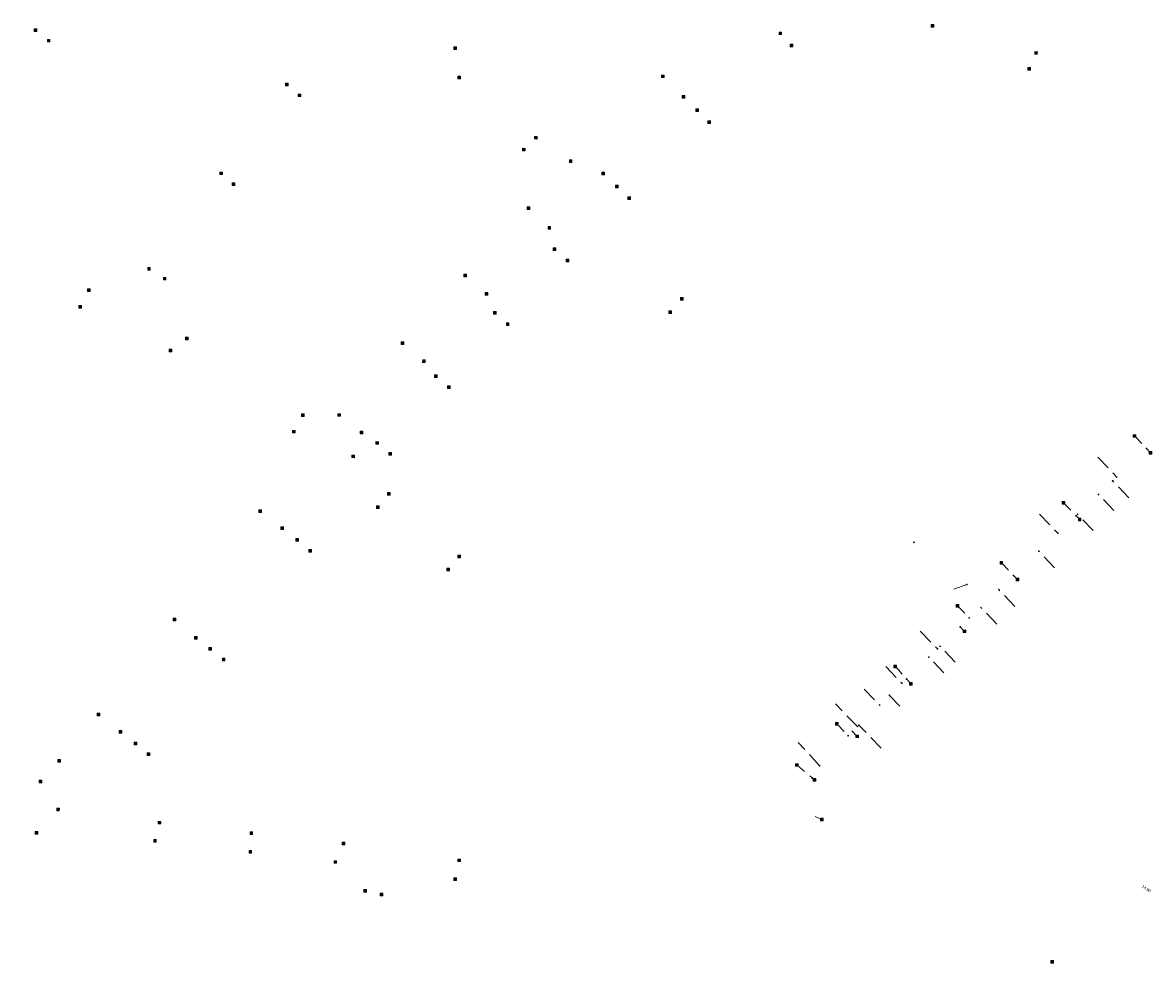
# Model space of a CAD drawing. Header units: inches. Extents: x 0 to 191500, y 0 to 342750.
# Tile 39 of 256: x 185303 to 185603, y 330497 to 330748. Entities that reach past the tile are written whole.
import ezdxf
from ezdxf import colors
from ezdxf.entities.mleader import LeaderData, LeaderLine
from ezdxf.math import Vec2, Vec3

# ---------------------------------------------------------------- set-up
doc = ezdxf.new("R2010")
doc.units = ezdxf.units.IN
doc.header["$MEASUREMENT"] = 0
doc.linetypes.add('RI-GWA_HUISAANSLUITING', pattern=[23, 4, -1.8, 2.6, -1.8, 4.6, -1.8, 4.6, -1.8])
doc.linetypes.add('RI-HWA_KOLKAANSLUITING', pattern=[4.3, 2.5, -1.8])
doc.layers.get('0').update_dxf_attribs({"lineweight": 20})
for name, color, linetype, lineweight in [('ECW', 150, 'Continuous', 20), ('N-WE-RI-GWA-MAATVOERING-T25', 30, 'RI-GWA_HUISAANSLUITING', 20), ('N-WE-RI-GWA_HUISAANSLUITING_PP_160-G', 30, 'RI-GWA_HUISAANSLUITING', 20), ('N-WE-RI-HWA_KOLK-S', 150, 'Continuous', 20), ('N-WE-RI-HWA_KOLKAANSLUITING_PP_125-G', 150, 'RI-HWA_KOLKAANSLUITING', 20), ('N-WE-RI-INLAAT', 7, 'Continuous', 20), ('Tekst algemeen', 7, 'Continuous', 20)]:
    doc.layers.add(name, color=color, linetype=linetype, lineweight=lineweight)
picture_1 = doc.add_image_def('image1.ecw', size_in_pixel=(220000, 285000))

# ---------------------------------------------------------------- blocks, each defined once
blk = doc.blocks.new('A$C2C270354')
h = blk.add_hatch(color=256)
h.dxf.hatch_style = 1
edge = h.paths.add_edge_path()
edge.add_arc((0, 0), 0.1, 0, 360)
blk.add_circle((0, 0), 0.1)

msp = doc.modelspace()

# ---------------------------------------------------------------- linework, layer by layer
at = {"layer": 'N-WE-RI-GWA_HUISAANSLUITING_PP_160-G'}
for p, q in [((185588.546, 330632.743), (185593.607, 330627.441)), ((185596.835, 330621.903), (185592.53, 330626.413)), ((185592.817, 330618.544), (185588.75, 330622.805)), ((185573.097, 330617.57), (185577.945, 330612.491)), ((185587.354, 330613.173), (185583.209, 330617.516)), ((185577.087, 330603.322), (185572.916, 330607.692)), ((185553.72, 330598.838), (185550.298, 330597.633)), ((185566.533, 330592.987), (185562.232, 330597.493)), ((185561.762, 330588.314), (185557.361, 330592.843)), ((185541.367, 330586.415), (185545.923, 330581.727)), ((185550.641, 330578.228), (185546.6, 330582.386)), ((185547.653, 330575.383), (185543.642, 330579.511)), ((185532.155, 330577.01), (185536.484, 330572.555)), ((185526.416, 330571.038), (185530.548, 330566.786)), ((185524.644, 330561.067), (185518.807, 330567.073)), ((185533.167, 330569.361), (185537.15, 330565.274)), ((185530.978, 330555.286), (185525.139, 330561.295)), ((185514.593, 330550.641), (185507.878, 330557.972))]:
    msp.add_line(p, q, dxfattribs=at)
at = {"layer": 'N-WE-RI-HWA_KOLK-S'}
for p, q in [((185544.29095, 330747.8125), (185544.28945, 330747.11604)), ((185544.28945, 330747.11604), (185544.9874, 330747.811)), ((185544.29095, 330747.8125), (185544.9859, 330747.11455)), ((185544.9874, 330747.811), (185544.29095, 330747.8125)), ((185544.9859, 330747.11455), (185544.9874, 330747.811)), ((185305.68495, 330746.6695), (185305.68345, 330745.97304)), ((185305.68345, 330745.97304), (185306.3814, 330746.668)), ((185305.68345, 330745.97304), (185306.3799, 330745.97155)), ((185305.68495, 330746.6695), (185306.3799, 330745.97155)), ((185306.3814, 330746.668), (185305.68495, 330746.6695)), ((185306.3799, 330745.97155), (185306.3814, 330746.668)), ((185503.78995, 330745.8135), (185503.78845, 330745.11704)), ((185503.78845, 330745.11704), (185504.4864, 330745.812)), ((185503.78845, 330745.11704), (185504.4849, 330745.11555)), ((185503.78995, 330745.8135), (185504.4849, 330745.11555)), ((185504.4864, 330745.812), (185503.78995, 330745.8135)), ((185504.4849, 330745.11555), (185504.4864, 330745.812)), ((185544.28945, 330747.11604), (185544.9859, 330747.11455)), ((185309.17195, 330743.8595), (185309.17045, 330743.16304)), ((185309.17045, 330743.16304), (185309.8684, 330743.858)), ((185309.17045, 330743.16304), (185309.8669, 330743.16155)), ((185309.17195, 330743.8595), (185309.8669, 330743.16155)), ((185309.8684, 330743.858), (185309.17195, 330743.8595)), ((185309.8669, 330743.16155), (185309.8684, 330743.858)), ((185417.26495, 330741.8885), (185417.26345, 330741.19204)), ((185417.26345, 330741.19204), (185417.9614, 330741.887)), ((185417.26495, 330741.8885), (185417.9599, 330741.19055)), ((185417.9614, 330741.887), (185417.26495, 330741.8885)), ((185417.9599, 330741.19055), (185417.9614, 330741.887)), ((185506.78595, 330742.5405), (185506.78445, 330741.84404)), ((185506.78445, 330741.84404), (185507.4824, 330742.539)), ((185506.78445, 330741.84404), (185507.4809, 330741.84255)), ((185506.78595, 330742.5405), (185507.4809, 330741.84255)), ((185507.4824, 330742.539), (185506.78595, 330742.5405)), ((185507.4809, 330741.84255), (185507.4824, 330742.539)), ((185417.26345, 330741.19204), (185417.9599, 330741.19055)), ((185571.79795, 330740.5875), (185571.79645, 330739.89104)), ((185571.79645, 330739.89104), (185572.4944, 330740.586)), ((185571.79645, 330739.89104), (185572.4929, 330739.88955)), ((185571.79795, 330740.5875), (185572.4929, 330739.88955)), ((185572.4944, 330740.586), (185571.79795, 330740.5875)), ((185572.4929, 330739.88955), (185572.4944, 330740.586)), ((185569.97095, 330736.3515), (185569.96945, 330735.65504)), ((185569.96945, 330735.65504), (185570.6674, 330736.35)), ((185569.96945, 330735.65504), (185570.6659, 330735.65355)), ((185569.97095, 330736.3515), (185570.6659, 330735.65355)), ((185570.6674, 330736.35), (185569.97095, 330736.3515)), ((185570.6659, 330735.65355), (185570.6674, 330736.35)), ((185418.33495, 330734.0465), (185418.33345, 330733.35004)), ((185418.33345, 330733.35004), (185419.0314, 330734.045)), ((185418.33345, 330733.35004), (185419.0299, 330733.34855)), ((185418.33495, 330734.0465), (185419.0299, 330733.34855)), ((185419.0314, 330734.045), (185418.33495, 330734.0465)), ((185419.0299, 330733.34855), (185419.0314, 330734.045)), ((185472.49795, 330734.3755), (185472.49645, 330733.67904)), ((185472.49645, 330733.67904), (185473.1944, 330734.374)), ((185472.49645, 330733.67904), (185473.1929, 330733.67755)), ((185472.49795, 330734.3755), (185473.1929, 330733.67755)), ((185473.1944, 330734.374), (185472.49795, 330734.3755)), ((185473.1929, 330733.67755), (185473.1944, 330734.374)), ((185372.50695, 330732.2155), (185372.50545, 330731.51904)), ((185372.50545, 330731.51904), (185373.2034, 330732.214)), ((185372.50545, 330731.51904), (185373.2019, 330731.51755)), ((185372.50695, 330732.2155), (185373.2019, 330731.51755)), ((185373.2034, 330732.214), (185372.50695, 330732.2155)), ((185373.2019, 330731.51755), (185373.2034, 330732.214)), ((185375.87495, 330729.3185), (185375.87345, 330728.62204)), ((185375.87345, 330728.62204), (185376.5714, 330729.317)), ((185375.87495, 330729.3185), (185376.5699, 330728.62055)), ((185376.5714, 330729.317), (185375.87495, 330729.3185)), ((185376.5699, 330728.62055), (185376.5714, 330729.317)), ((185375.87345, 330728.62204), (185376.5699, 330728.62055)), ((185478.05395, 330728.8835), (185478.05245, 330728.18704)), ((185478.05245, 330728.18704), (185478.7504, 330728.882)), ((185478.05245, 330728.18704), (185478.7489, 330728.18555)), ((185478.05395, 330728.8835), (185478.7489, 330728.18555)), ((185478.7504, 330728.882), (185478.05395, 330728.8835)), ((185478.7489, 330728.18555), (185478.7504, 330728.882)), ((185481.64895, 330725.3395), (185481.64745, 330724.64304)), ((185481.64745, 330724.64304), (185482.3454, 330725.338)), ((185481.64745, 330724.64304), (185482.3439, 330724.64155)), ((185481.64895, 330725.3395), (185482.3439, 330724.64155)), ((185482.3454, 330725.338), (185481.64895, 330725.3395)), ((185482.3439, 330724.64155), (185482.3454, 330725.338)), ((185484.84495, 330722.1445), (185484.84345, 330721.44804)), ((185484.84345, 330721.44804), (185485.5414, 330722.143)), ((185484.84345, 330721.44804), (185485.5399, 330721.44655)), ((185484.84495, 330722.1445), (185485.5399, 330721.44655)), ((185485.5414, 330722.143), (185484.84495, 330722.1445)), ((185485.5399, 330721.44655), (185485.5414, 330722.143)), ((185438.78595, 330718.0515), (185438.78445, 330717.35504)), ((185438.78445, 330717.35504), (185439.4824, 330718.05)), ((185438.78445, 330717.35504), (185439.4809, 330717.35355)), ((185438.78595, 330718.0515), (185439.4809, 330717.35355)), ((185439.4824, 330718.05), (185438.78595, 330718.0515)), ((185439.4809, 330717.35355), (185439.4824, 330718.05)), ((185435.57695, 330714.8715), (185435.57545, 330714.17504)), ((185435.57545, 330714.17504), (185436.2734, 330714.87)), ((185435.57695, 330714.8715), (185436.2719, 330714.17355)), ((185436.2734, 330714.87), (185435.57695, 330714.8715)), ((185436.2719, 330714.17355), (185436.2734, 330714.87)), ((185435.57545, 330714.17504), (185436.2719, 330714.17355)), ((185448.01695, 330711.7785), (185448.01545, 330711.08204)), ((185448.01545, 330711.08204), (185448.7134, 330711.777)), ((185448.01695, 330711.7785), (185448.7119, 330711.08055)), ((185448.7134, 330711.777), (185448.01695, 330711.7785)), ((185448.7119, 330711.08055), (185448.7134, 330711.777)), ((185355.07195, 330708.5725), (185355.07045, 330707.87604)), ((185355.07045, 330707.87604), (185355.7684, 330708.571)), ((185355.07195, 330708.5725), (185355.7669, 330707.87455)), ((185355.7684, 330708.571), (185355.07195, 330708.5725)), ((185355.7669, 330707.87455), (185355.7684, 330708.571)), ((185448.01545, 330711.08204), (185448.7119, 330711.08055)), ((185456.69495, 330708.5445), (185456.69345, 330707.84804)), ((185456.69345, 330707.84804), (185457.3914, 330708.543)), ((185456.69495, 330708.5445), (185457.3899, 330707.84655)), ((185457.3914, 330708.543), (185456.69495, 330708.5445)), ((185457.3899, 330707.84655), (185457.3914, 330708.543)), ((185355.07045, 330707.87604), (185355.7669, 330707.87455)), ((185358.31195, 330705.6725), (185358.31045, 330704.97604)), ((185358.31045, 330704.97604), (185359.0084, 330705.671)), ((185358.31195, 330705.6725), (185359.0069, 330704.97455)), ((185359.0084, 330705.671), (185358.31195, 330705.6725)), ((185359.0069, 330704.97455), (185359.0084, 330705.671)), ((185456.69345, 330707.84804), (185457.3899, 330707.84655)), ((185358.31045, 330704.97604), (185359.0069, 330704.97455)), ((185460.28795, 330705.0715), (185460.28645, 330704.37504)), ((185460.28645, 330704.37504), (185460.9844, 330705.07)), ((185460.28645, 330704.37504), (185460.9829, 330704.37355)), ((185460.28795, 330705.0715), (185460.9829, 330704.37355)), ((185460.9844, 330705.07), (185460.28795, 330705.0715)), ((185460.9829, 330704.37355), (185460.9844, 330705.07)), ((185436.81795, 330699.3285), (185436.81645, 330698.63204)), ((185436.81645, 330698.63204), (185437.5144, 330699.327)), ((185436.81795, 330699.3285), (185437.5129, 330698.63055)), ((185437.5144, 330699.327), (185436.81795, 330699.3285)), ((185437.5129, 330698.63055), (185437.5144, 330699.327)), ((185463.60195, 330701.9335), (185463.60045, 330701.23704)), ((185463.60045, 330701.23704), (185464.2984, 330701.932)), ((185463.60045, 330701.23704), (185464.2969, 330701.23555)), ((185463.60195, 330701.9335), (185464.2969, 330701.23555)), ((185464.2984, 330701.932), (185463.60195, 330701.9335)), ((185464.2969, 330701.23555), (185464.2984, 330701.932)), ((185436.81645, 330698.63204), (185437.5129, 330698.63055)), ((185442.34095, 330694.1085), (185442.33945, 330693.41204)), ((185442.33945, 330693.41204), (185443.0374, 330694.107)), ((185442.33945, 330693.41204), (185443.0359, 330693.41055)), ((185442.34095, 330694.1085), (185443.0359, 330693.41055)), ((185443.0374, 330694.107), (185442.34095, 330694.1085)), ((185443.0359, 330693.41055), (185443.0374, 330694.107)), ((185443.72795, 330688.3765), (185443.72645, 330687.68004)), ((185443.72645, 330687.68004), (185444.4244, 330688.375)), ((185443.72645, 330687.68004), (185444.4229, 330687.67855)), ((185443.72795, 330688.3765), (185444.4229, 330687.67855)), ((185444.4244, 330688.375), (185443.72795, 330688.3765)), ((185444.4229, 330687.67855), (185444.4244, 330688.375)), ((185447.16095, 330685.4155), (185447.15945, 330684.71904)), ((185447.15945, 330684.71904), (185447.8574, 330685.414)), ((185447.15945, 330684.71904), (185447.8559, 330684.71755)), ((185447.16095, 330685.4155), (185447.8559, 330684.71755)), ((185447.8574, 330685.414), (185447.16095, 330685.4155)), ((185447.8559, 330684.71755), (185447.8574, 330685.414)), ((185335.86395, 330683.1635), (185335.86245, 330682.46704)), ((185335.86245, 330682.46704), (185336.5604, 330683.162)), ((185335.86245, 330682.46704), (185336.5589, 330682.46555)), ((185335.86395, 330683.1635), (185336.5589, 330682.46555)), ((185336.5604, 330683.162), (185335.86395, 330683.1635)), ((185336.5589, 330682.46555), (185336.5604, 330683.162)), ((185419.98195, 330681.3915), (185419.98045, 330680.69504)), ((185419.98045, 330680.69504), (185420.6784, 330681.39)), ((185419.98195, 330681.3915), (185420.6769, 330680.69355)), ((185420.6784, 330681.39), (185419.98195, 330681.3915)), ((185420.6769, 330680.69355), (185420.6784, 330681.39)), ((185340.03095, 330680.5535), (185340.02945, 330679.85704)), ((185340.02945, 330679.85704), (185340.7274, 330680.552)), ((185340.02945, 330679.85704), (185340.7259, 330679.85555)), ((185340.03095, 330680.5535), (185340.7259, 330679.85555)), ((185340.7274, 330680.552), (185340.03095, 330680.5535)), ((185340.7259, 330679.85555), (185340.7274, 330680.552)), ((185419.98045, 330680.69504), (185420.6769, 330680.69355)), ((185319.84695, 330677.4615), (185319.84545, 330676.76504)), ((185319.84545, 330676.76504), (185320.5434, 330677.46)), ((185319.84545, 330676.76504), (185320.5419, 330676.76355)), ((185319.84695, 330677.4615), (185320.5419, 330676.76355)), ((185320.5434, 330677.46), (185319.84695, 330677.4615)), ((185320.5419, 330676.76355), (185320.5434, 330677.46)), ((185425.64495, 330676.5435), (185425.64345, 330675.84704)), ((185425.64345, 330675.84704), (185426.3414, 330676.542)), ((185425.64345, 330675.84704), (185426.3399, 330675.84555)), ((185425.64495, 330676.5435), (185426.3399, 330675.84555)), ((185426.3414, 330676.542), (185425.64495, 330676.5435)), ((185426.3399, 330675.84555), (185426.3414, 330676.542)), ((185477.57195, 330675.1745), (185477.57045, 330674.47804)), ((185477.57045, 330674.47804), (185478.2684, 330675.173)), ((185477.57195, 330675.1745), (185478.2669, 330674.47655)), ((185478.2684, 330675.173), (185477.57195, 330675.1745)), ((185478.2669, 330674.47655), (185478.2684, 330675.173)), ((185317.53395, 330673.0725), (185317.53245, 330672.37604)), ((185317.53245, 330672.37604), (185318.2304, 330673.071)), ((185317.53245, 330672.37604), (185318.2289, 330672.37455)), ((185317.53395, 330673.0725), (185318.2289, 330672.37455)), ((185318.2304, 330673.071), (185317.53395, 330673.0725)), ((185318.2289, 330672.37455), (185318.2304, 330673.071)), ((185477.57045, 330674.47804), (185478.2669, 330674.47655)), ((185427.83395, 330671.4765), (185427.83245, 330670.78004)), ((185427.83245, 330670.78004), (185428.5304, 330671.475)), ((185427.83245, 330670.78004), (185428.5289, 330670.77855)), ((185427.83395, 330671.4765), (185428.5289, 330670.77855)), ((185428.5304, 330671.475), (185427.83395, 330671.4765)), ((185428.5289, 330670.77855), (185428.5304, 330671.475)), ((185474.44795, 330671.6295), (185474.44645, 330670.93304)), ((185474.44645, 330670.93304), (185475.1444, 330671.628)), ((185474.44645, 330670.93304), (185475.1429, 330670.93155)), ((185474.44795, 330671.6295), (185475.1429, 330670.93155)), ((185475.1444, 330671.628), (185474.44795, 330671.6295)), ((185475.1429, 330670.93155), (185475.1444, 330671.628)), ((185431.26095, 330668.4775), (185431.25945, 330667.78104)), ((185431.25945, 330667.78104), (185431.9574, 330668.476)), ((185431.25945, 330667.78104), (185431.9559, 330667.77955)), ((185431.26095, 330668.4775), (185431.9559, 330667.77955)), ((185431.9574, 330668.476), (185431.26095, 330668.4775)), ((185431.9559, 330667.77955), (185431.9574, 330668.476)), ((185345.95095, 330664.6275), (185345.94945, 330663.93104)), ((185345.94945, 330663.93104), (185346.6474, 330664.626)), ((185345.94945, 330663.93104), (185346.6459, 330663.92955)), ((185345.95095, 330664.6275), (185346.6459, 330663.92955)), ((185346.6474, 330664.626), (185345.95095, 330664.6275)), ((185346.6459, 330663.92955), (185346.6474, 330664.626)), ((185403.30995, 330663.3795), (185403.30845, 330662.68304)), ((185403.30845, 330662.68304), (185404.0064, 330663.378)), ((185403.30995, 330663.3795), (185404.0049, 330662.68155)), ((185404.0064, 330663.378), (185403.30995, 330663.3795)), ((185404.0049, 330662.68155), (185404.0064, 330663.378)), ((185341.61595, 330661.4435), (185341.61445, 330660.74704)), ((185341.61445, 330660.74704), (185342.3124, 330661.442)), ((185341.61445, 330660.74704), (185342.3109, 330660.74555)), ((185341.61595, 330661.4435), (185342.3109, 330660.74555)), ((185342.3124, 330661.442), (185341.61595, 330661.4435)), ((185342.3109, 330660.74555), (185342.3124, 330661.442)), ((185403.30845, 330662.68304), (185404.0049, 330662.68155)), ((185409.00195, 330658.6195), (185409.00045, 330657.92304)), ((185409.00045, 330657.92304), (185409.6984, 330658.618)), ((185409.00045, 330657.92304), (185409.6969, 330657.92155)), ((185409.00195, 330658.6195), (185409.6969, 330657.92155)), ((185409.6984, 330658.618), (185409.00195, 330658.6195)), ((185409.6969, 330657.92155), (185409.6984, 330658.618)), ((185412.16095, 330654.6355), (185412.15945, 330653.93904)), ((185412.15945, 330653.93904), (185412.8574, 330654.634)), ((185412.16095, 330654.6355), (185412.8559, 330653.93755)), ((185412.8574, 330654.634), (185412.16095, 330654.6355)), ((185412.8559, 330653.93755), (185412.8574, 330654.634)), ((185412.15945, 330653.93904), (185412.8559, 330653.93755)), ((185415.63895, 330651.6725), (185415.63745, 330650.97604)), ((185415.63745, 330650.97604), (185416.3354, 330651.671)), ((185415.63895, 330651.6725), (185416.3339, 330650.97455)), ((185416.3354, 330651.671), (185415.63895, 330651.6725)), ((185416.3339, 330650.97455), (185416.3354, 330651.671)), ((185415.63745, 330650.97604), (185416.3339, 330650.97455)), ((185376.75895, 330644.2705), (185376.75745, 330643.57404)), ((185376.75745, 330643.57404), (185377.4554, 330644.269)), ((185376.75745, 330643.57404), (185377.4539, 330643.57255)), ((185376.75895, 330644.2705), (185377.4539, 330643.57255)), ((185377.4554, 330644.269), (185376.75895, 330644.2705)), ((185377.4539, 330643.57255), (185377.4554, 330644.269)), ((185386.45295, 330644.2785), (185386.45145, 330643.58204)), ((185386.45145, 330643.58204), (185387.1494, 330644.277)), ((185386.45145, 330643.58204), (185387.1479, 330643.58055)), ((185386.45295, 330644.2785), (185387.1479, 330643.58055)), ((185387.1494, 330644.277), (185386.45295, 330644.2785)), ((185387.1479, 330643.58055), (185387.1494, 330644.277)), ((185374.36095, 330639.8485), (185374.35945, 330639.15204)), ((185374.35945, 330639.15204), (185375.0574, 330639.847)), ((185374.35945, 330639.15204), (185375.0559, 330639.15055)), ((185374.36095, 330639.8485), (185375.0559, 330639.15055)), ((185375.0574, 330639.847), (185374.36095, 330639.8485)), ((185375.0559, 330639.15055), (185375.0574, 330639.847)), ((185392.36695, 330639.6315), (185392.36545, 330638.93504)), ((185392.36545, 330638.93504), (185393.0634, 330639.63)), ((185392.36695, 330639.6315), (185393.0619, 330638.93355)), ((185393.0634, 330639.63), (185392.36695, 330639.6315)), ((185393.0619, 330638.93355), (185393.0634, 330639.63)), ((185392.36545, 330638.93504), (185393.0619, 330638.93355)), ((185396.53895, 330636.8415), (185396.53745, 330636.14504)), ((185396.53745, 330636.14504), (185397.2354, 330636.84)), ((185396.53745, 330636.14504), (185397.2339, 330636.14355)), ((185396.53895, 330636.8415), (185397.2339, 330636.14355)), ((185397.2354, 330636.84), (185396.53895, 330636.8415)), ((185397.2339, 330636.14355), (185397.2354, 330636.84)), ((185597.97851, 330638.69939), (185597.97702, 330638.00294)), ((185597.97702, 330638.00294), (185598.67497, 330638.69789)), ((185597.97702, 330638.00294), (185598.67347, 330638.00144)), ((185597.97851, 330638.69939), (185598.67347, 330638.00144)), ((185598.67497, 330638.69789), (185597.97851, 330638.69939)), ((185598.67347, 330638.00144), (185598.67497, 330638.69789)), ((185390.17795, 330633.2815), (185390.17645, 330632.58504)), ((185390.17645, 330632.58504), (185390.8744, 330633.28)), ((185390.17795, 330633.2815), (185390.8729, 330632.58355)), ((185390.8744, 330633.28), (185390.17795, 330633.2815)), ((185390.8729, 330632.58355), (185390.8744, 330633.28)), ((185400.03295, 330633.9845), (185400.03145, 330633.28804)), ((185400.03145, 330633.28804), (185400.7294, 330633.983)), ((185400.03145, 330633.28804), (185400.7279, 330633.28655)), ((185400.03295, 330633.9845), (185400.7279, 330633.28655)), ((185400.7294, 330633.983), (185400.03295, 330633.9845)), ((185400.7279, 330633.28655), (185400.7294, 330633.983)), ((185602.25064, 330634.2336), (185602.24914, 330633.53715)), ((185602.24914, 330633.53715), (185602.94709, 330634.2321)), ((185602.24914, 330633.53715), (185602.9456, 330633.53565)), ((185602.25064, 330634.2336), (185602.9456, 330633.53565)), ((185602.94709, 330634.2321), (185602.25064, 330634.2336)), ((185602.9456, 330633.53565), (185602.94709, 330634.2321)), ((185390.17645, 330632.58504), (185390.8729, 330632.58355)), ((185399.68095, 330623.2995), (185399.67945, 330622.60304)), ((185399.67945, 330622.60304), (185400.3774, 330623.298)), ((185399.67945, 330622.60304), (185400.3759, 330622.60155)), ((185399.68095, 330623.2995), (185400.3759, 330622.60155)), ((185400.3774, 330623.298), (185399.68095, 330623.2995)), ((185400.3759, 330622.60155), (185400.3774, 330623.298)), ((185365.45195, 330618.6705), (185365.45045, 330617.97404)), ((185365.45045, 330617.97404), (185366.1484, 330618.669)), ((185365.45195, 330618.6705), (185366.1469, 330617.97255)), ((185366.1484, 330618.669), (185365.45195, 330618.6705)), ((185366.1469, 330617.97255), (185366.1484, 330618.669)), ((185396.75195, 330619.7995), (185396.75045, 330619.10304)), ((185396.75045, 330619.10304), (185397.4484, 330619.798)), ((185396.75045, 330619.10304), (185397.4469, 330619.10155)), ((185396.75195, 330619.7995), (185397.4469, 330619.10155)), ((185397.4484, 330619.798), (185396.75195, 330619.7995)), ((185397.4469, 330619.10155), (185397.4484, 330619.798)), ((185579.1371, 330620.88237), (185579.1356, 330620.18592)), ((185579.1356, 330620.18592), (185579.83355, 330620.88088)), ((185579.1356, 330620.18592), (185579.83205, 330620.18442)), ((185579.1371, 330620.88237), (185579.83205, 330620.18442)), ((185579.83355, 330620.88088), (185579.1371, 330620.88237)), ((185579.83205, 330620.18442), (185579.83355, 330620.88088)), ((185365.45045, 330617.97404), (185366.1469, 330617.97255)), ((185583.41022, 330616.48568), (185583.40873, 330615.78922)), ((185583.40873, 330615.78922), (185584.10668, 330616.48418)), ((185583.40873, 330615.78922), (185584.10518, 330615.78773)), ((185583.41022, 330616.48568), (185584.10518, 330615.78773)), ((185584.10668, 330616.48418), (185583.41022, 330616.48568)), ((185584.10518, 330615.78773), (185584.10668, 330616.48418)), ((185371.31195, 330614.1995), (185371.31045, 330613.50304)), ((185371.31045, 330613.50304), (185372.0084, 330614.198)), ((185371.31045, 330613.50304), (185372.0069, 330613.50155)), ((185371.31195, 330614.1995), (185372.0069, 330613.50155)), ((185372.0084, 330614.198), (185371.31195, 330614.1995)), ((185372.0069, 330613.50155), (185372.0084, 330614.198)), ((185375.24595, 330611.0505), (185375.24445, 330610.35404)), ((185375.24445, 330610.35404), (185375.9424, 330611.049)), ((185375.24445, 330610.35404), (185375.9409, 330610.35255)), ((185375.24595, 330611.0505), (185375.9409, 330610.35255)), ((185375.9424, 330611.049), (185375.24595, 330611.0505)), ((185375.9409, 330610.35255), (185375.9424, 330611.049)), ((185378.74695, 330608.1325), (185378.74545, 330607.43604)), ((185378.74545, 330607.43604), (185379.4434, 330608.131)), ((185378.74545, 330607.43604), (185379.4419, 330607.43455)), ((185378.74695, 330608.1325), (185379.4419, 330607.43455)), ((185379.4434, 330608.131), (185378.74695, 330608.1325)), ((185379.4419, 330607.43455), (185379.4434, 330608.131)), ((185418.39595, 330606.6325), (185418.39445, 330605.93604)), ((185418.39445, 330605.93604), (185419.0924, 330606.631)), ((185418.39595, 330606.6325), (185419.0909, 330605.93455)), ((185419.0924, 330606.631), (185418.39595, 330606.6325)), ((185419.0909, 330605.93455), (185419.0924, 330606.631)), ((185415.41595, 330603.1905), (185415.41445, 330602.49404)), ((185415.41445, 330602.49404), (185416.1124, 330603.189)), ((185415.41595, 330603.1905), (185416.1109, 330602.49255)), ((185416.1124, 330603.189), (185415.41595, 330603.1905)), ((185416.1109, 330602.49255), (185416.1124, 330603.189)), ((185418.39445, 330605.93604), (185419.0909, 330605.93455)), ((185562.57542, 330604.96272), (185562.57392, 330604.26627)), ((185562.57392, 330604.26627), (185563.27187, 330604.96122)), ((185562.57392, 330604.26627), (185563.27038, 330604.26477)), ((185562.57542, 330604.96272), (185563.27038, 330604.26477)), ((185563.27187, 330604.96122), (185562.57542, 330604.96272)), ((185563.27038, 330604.26477), (185563.27187, 330604.96122)), ((185415.41445, 330602.49404), (185416.1109, 330602.49255)), ((185566.8716, 330600.51438), (185566.87011, 330599.81793)), ((185566.87011, 330599.81793), (185567.56806, 330600.51289)), ((185566.8716, 330600.51438), (185567.56656, 330599.81643)), ((185567.56806, 330600.51289), (185566.8716, 330600.51438)), ((185567.56656, 330599.81643), (185567.56806, 330600.51289)), ((185566.87011, 330599.81793), (185567.56656, 330599.81643)), ((185550.8773, 330593.50748), (185550.8758, 330592.81103)), ((185550.8758, 330592.81103), (185551.57375, 330593.50598)), ((185550.8758, 330592.81103), (185551.57226, 330592.80953)), ((185550.8773, 330593.50748), (185551.57226, 330592.80953)), ((185551.57375, 330593.50598), (185550.8773, 330593.50748)), ((185551.57226, 330592.80953), (185551.57375, 330593.50598)), ((185342.64195, 330589.8915), (185342.64045, 330589.19504)), ((185342.64045, 330589.19504), (185343.3384, 330589.89)), ((185342.64045, 330589.19504), (185343.3369, 330589.19355)), ((185342.64195, 330589.8915), (185343.3369, 330589.19355)), ((185343.3384, 330589.89), (185342.64195, 330589.8915)), ((185343.3369, 330589.19355), (185343.3384, 330589.89)), ((185348.31395, 330585.0395), (185348.31245, 330584.34304)), ((185348.31245, 330584.34304), (185349.0104, 330585.038)), ((185348.31395, 330585.0395), (185349.0089, 330584.34155)), ((185349.0104, 330585.038), (185348.31395, 330585.0395)), ((185349.0089, 330584.34155), (185349.0104, 330585.038)), ((185552.74253, 330586.7308), (185552.74103, 330586.03435)), ((185552.74103, 330586.03435), (185553.43898, 330586.72931)), ((185552.74103, 330586.03435), (185553.43749, 330586.03285)), ((185552.74253, 330586.7308), (185553.43749, 330586.03285)), ((185553.43898, 330586.72931), (185552.74253, 330586.7308)), ((185553.43749, 330586.03285), (185553.43898, 330586.72931)), ((185348.31245, 330584.34304), (185349.0089, 330584.34155)), ((185352.16695, 330582.0555), (185352.16545, 330581.35904)), ((185352.16545, 330581.35904), (185352.8634, 330582.054)), ((185352.16695, 330582.0555), (185352.8619, 330581.35755)), ((185352.8634, 330582.054), (185352.16695, 330582.0555)), ((185352.8619, 330581.35755), (185352.8634, 330582.054)), ((185352.16545, 330581.35904), (185352.8619, 330581.35755)), ((185355.72295, 330579.2225), (185355.72145, 330578.52604)), ((185355.72145, 330578.52604), (185356.4194, 330579.221)), ((185355.72295, 330579.2225), (185356.4179, 330578.52455)), ((185356.4194, 330579.221), (185355.72295, 330579.2225)), ((185356.4179, 330578.52455), (185356.4194, 330579.221)), ((185355.72145, 330578.52604), (185356.4179, 330578.52455)), ((185534.36769, 330577.34844), (185534.36619, 330576.65198)), ((185534.36619, 330576.65198), (185535.06414, 330577.34694)), ((185534.36619, 330576.65198), (185535.06264, 330576.65049)), ((185534.36769, 330577.34844), (185535.06264, 330576.65049)), ((185535.06414, 330577.34694), (185534.36769, 330577.34844)), ((185535.06264, 330576.65049), (185535.06414, 330577.34694)), ((185538.47889, 330572.75994), (185538.47739, 330572.06349)), ((185538.47739, 330572.06349), (185539.17534, 330572.75845)), ((185538.47739, 330572.06349), (185539.17385, 330572.06199)), ((185538.47889, 330572.75994), (185539.17385, 330572.06199)), ((185539.17534, 330572.75845), (185538.47889, 330572.75994)), ((185539.17385, 330572.06199), (185539.17534, 330572.75845)), ((185322.45895, 330564.6175), (185322.45745, 330563.92104)), ((185322.45745, 330563.92104), (185323.1554, 330564.616)), ((185322.45745, 330563.92104), (185323.1539, 330563.91955)), ((185322.45895, 330564.6175), (185323.1539, 330563.91955)), ((185323.1554, 330564.616), (185322.45895, 330564.6175)), ((185323.1539, 330563.91955), (185323.1554, 330564.616)), ((185518.77835, 330562.10911), (185518.77685, 330561.41266)), ((185518.77685, 330561.41266), (185519.4748, 330562.10762)), ((185518.77685, 330561.41266), (185519.47331, 330561.41116)), ((185518.77835, 330562.10911), (185519.47331, 330561.41116)), ((185519.4748, 330562.10762), (185518.77835, 330562.10911)), ((185519.47331, 330561.41116), (185519.4748, 330562.10762)), ((185328.26695, 330560.0115), (185328.26545, 330559.31504)), ((185328.26545, 330559.31504), (185328.9634, 330560.01)), ((185328.26545, 330559.31504), (185328.9619, 330559.31355)), ((185328.26695, 330560.0115), (185328.9619, 330559.31355)), ((185328.9634, 330560.01), (185328.26695, 330560.0115)), ((185328.9619, 330559.31355), (185328.9634, 330560.01)), ((185524.23011, 330558.80587), (185524.22862, 330558.10942)), ((185524.22862, 330558.10942), (185524.92657, 330558.80438)), ((185524.22862, 330558.10942), (185524.92507, 330558.10793)), ((185524.23011, 330558.80587), (185524.92507, 330558.10793)), ((185524.92657, 330558.80438), (185524.23011, 330558.80587)), ((185524.92507, 330558.10793), (185524.92657, 330558.80438)), ((185332.26895, 330556.9015), (185332.26745, 330556.20504)), ((185332.26745, 330556.20504), (185332.9654, 330556.9)), ((185332.26745, 330556.20504), (185332.9639, 330556.20355)), ((185332.26895, 330556.9015), (185332.9639, 330556.20355)), ((185332.9654, 330556.9), (185332.26895, 330556.9015)), ((185332.9639, 330556.20355), (185332.9654, 330556.9)), ((185311.96495, 330552.2645), (185311.96345, 330551.56804)), ((185311.96345, 330551.56804), (185312.6614, 330552.263)), ((185311.96495, 330552.2645), (185312.6599, 330551.56655)), ((185312.6614, 330552.263), (185311.96495, 330552.2645)), ((185312.6599, 330551.56655), (185312.6614, 330552.263)), ((185335.71595, 330554.0925), (185335.71445, 330553.39604)), ((185335.71445, 330553.39604), (185336.4124, 330554.091)), ((185335.71445, 330553.39604), (185336.4109, 330553.39455)), ((185335.71595, 330554.0925), (185336.4109, 330553.39455)), ((185336.4124, 330554.091), (185335.71595, 330554.0925)), ((185336.4109, 330553.39455), (185336.4124, 330554.091)), ((185311.96345, 330551.56804), (185312.6599, 330551.56655)), ((185508.14584, 330551.17659), (185508.14434, 330550.48014)), ((185508.14434, 330550.48014), (185508.84229, 330551.1751)), ((185508.14434, 330550.48014), (185508.8408, 330550.47864)), ((185508.14584, 330551.17659), (185508.8408, 330550.47864)), ((185508.84229, 330551.1751), (185508.14584, 330551.17659)), ((185508.8408, 330550.47864), (185508.84229, 330551.1751)), ((185307.02595, 330546.7655), (185307.02445, 330546.06904)), ((185307.02445, 330546.06904), (185307.7224, 330546.764)), ((185307.02445, 330546.06904), (185307.7209, 330546.06755)), ((185307.02595, 330546.7655), (185307.7209, 330546.06755)), ((185307.7224, 330546.764), (185307.02595, 330546.7655)), ((185307.7209, 330546.06755), (185307.7224, 330546.764)), ((185512.89143, 330547.24827), (185512.88993, 330546.55182)), ((185512.88993, 330546.55182), (185513.58788, 330547.24678)), ((185512.88993, 330546.55182), (185513.58639, 330546.55032)), ((185512.89143, 330547.24827), (185513.58639, 330546.55032)), ((185513.58788, 330547.24678), (185512.89143, 330547.24827)), ((185513.58639, 330546.55032), (185513.58788, 330547.24678)), ((185311.66395, 330539.3235), (185311.66245, 330538.62704)), ((185311.66245, 330538.62704), (185312.3604, 330539.322)), ((185311.66245, 330538.62704), (185312.3589, 330538.62555)), ((185311.66395, 330539.3235), (185312.3589, 330538.62555)), ((185312.3604, 330539.322), (185311.66395, 330539.3235)), ((185312.3589, 330538.62555), (185312.3604, 330539.322)), ((185338.61795, 330535.8385), (185338.61645, 330535.14204)), ((185338.61645, 330535.14204), (185339.3144, 330535.837)), ((185338.61645, 330535.14204), (185339.3129, 330535.14055)), ((185338.61795, 330535.8385), (185339.3129, 330535.14055)), ((185339.3144, 330535.837), (185338.61795, 330535.8385)), ((185339.3129, 330535.14055), (185339.3144, 330535.837)), ((185514.80946, 330536.64895), (185514.80796, 330535.9525)), ((185514.80796, 330535.9525), (185515.50591, 330536.64745)), ((185514.80796, 330535.9525), (185515.50442, 330535.951)), ((185514.80946, 330536.64895), (185515.50442, 330535.951)), ((185515.50591, 330536.64745), (185514.80946, 330536.64895)), ((185515.50442, 330535.951), (185515.50591, 330536.64745)), ((185305.92095, 330533.1195), (185305.91945, 330532.42304)), ((185305.91945, 330532.42304), (185306.6174, 330533.118)), ((185305.91945, 330532.42304), (185306.6159, 330532.42155)), ((185305.92095, 330533.1195), (185306.6159, 330532.42155)), ((185306.6174, 330533.118), (185305.92095, 330533.1195)), ((185306.6159, 330532.42155), (185306.6174, 330533.118)), ((185337.46295, 330531.0355), (185337.46145, 330530.33904)), ((185337.46145, 330530.33904), (185338.1594, 330531.034)), ((185337.46295, 330531.0355), (185338.1579, 330530.33755)), ((185338.1594, 330531.034), (185337.46295, 330531.0355)), ((185338.1579, 330530.33755), (185338.1594, 330531.034)), ((185363.07895, 330533.0635), (185363.07745, 330532.36704)), ((185363.07745, 330532.36704), (185363.7754, 330533.062)), ((185363.07745, 330532.36704), (185363.7739, 330532.36555)), ((185363.07895, 330533.0635), (185363.7739, 330532.36555)), ((185363.7754, 330533.062), (185363.07895, 330533.0635)), ((185363.7739, 330532.36555), (185363.7754, 330533.062)), ((185337.46145, 330530.33904), (185338.1579, 330530.33755)), ((185362.81395, 330528.0755), (185362.81245, 330527.37904)), ((185362.81245, 330527.37904), (185363.5104, 330528.074)), ((185362.81395, 330528.0755), (185363.5089, 330527.37755)), ((185363.5104, 330528.074), (185362.81395, 330528.0755)), ((185363.5089, 330527.37755), (185363.5104, 330528.074)), ((185387.58795, 330530.3125), (185387.58645, 330529.61604)), ((185387.58645, 330529.61604), (185388.2844, 330530.311)), ((185387.58645, 330529.61604), (185388.2829, 330529.61455)), ((185387.58795, 330530.3125), (185388.2829, 330529.61455)), ((185388.2844, 330530.311), (185387.58795, 330530.3125)), ((185388.2829, 330529.61455), (185388.2844, 330530.311)), ((185362.81245, 330527.37904), (185363.5089, 330527.37755)), ((185385.42795, 330525.3745), (185385.42645, 330524.67804)), ((185385.42645, 330524.67804), (185386.1244, 330525.373)), ((185385.42795, 330525.3745), (185386.1229, 330524.67655)), ((185386.1244, 330525.373), (185385.42795, 330525.3745)), ((185386.1229, 330524.67655), (185386.1244, 330525.373)), ((185418.39495, 330525.8165), (185418.39345, 330525.12004)), ((185418.39345, 330525.12004), (185419.0914, 330525.815)), ((185418.39345, 330525.12004), (185419.0899, 330525.11855)), ((185418.39495, 330525.8165), (185419.0899, 330525.11855)), ((185419.0914, 330525.815), (185418.39495, 330525.8165)), ((185419.0899, 330525.11855), (185419.0914, 330525.815)), ((185385.42645, 330524.67804), (185386.1229, 330524.67655)), ((185417.26395, 330520.8195), (185417.26245, 330520.12304)), ((185417.26245, 330520.12304), (185417.9604, 330520.818)), ((185417.26245, 330520.12304), (185417.9589, 330520.12155)), ((185417.26395, 330520.8195), (185417.9589, 330520.12155)), ((185417.9604, 330520.818), (185417.26395, 330520.8195)), ((185417.9589, 330520.12155), (185417.9604, 330520.818)), ((185393.34095, 330517.7385), (185393.33945, 330517.04204)), ((185393.33945, 330517.04204), (185394.0374, 330517.737)), ((185393.33945, 330517.04204), (185394.0359, 330517.04055)), ((185393.34095, 330517.7385), (185394.0359, 330517.04055)), ((185394.0374, 330517.737), (185393.34095, 330517.7385)), ((185394.0359, 330517.04055), (185394.0374, 330517.737)), ((185397.73795, 330516.7075), (185397.73645, 330516.01104)), ((185397.73645, 330516.01104), (185398.4344, 330516.706)), ((185397.73645, 330516.01104), (185398.4329, 330516.00955)), ((185397.73795, 330516.7075), (185398.4329, 330516.00955)), ((185398.4344, 330516.706), (185397.73795, 330516.7075)), ((185398.4329, 330516.00955), (185398.4344, 330516.706)), ((185576.07952, 330498.78097, 60.399), (185576.07803, 330498.08452, 60.399)), ((185576.07803, 330498.08452, 60.399), (185576.77597, 330498.77948, 60.399)), ((185576.07803, 330498.08452, 60.399), (185576.77448, 330498.08303, 60.399)), ((185576.07952, 330498.78097, 60.399), (185576.77448, 330498.08303, 60.399)), ((185576.77597, 330498.77948, 60.399), (185576.07952, 330498.78097, 60.399)), ((185576.77448, 330498.08303, 60.399), (185576.77597, 330498.77948, 60.399))]:
    msp.add_line(p, q, dxfattribs=at)
at = {"layer": 'N-WE-RI-HWA_KOLKAANSLUITING_PP_125-G'}
for p, q in [((185598.546, 330638.175), (185602.421, 330634.063)), ((185579.648, 330620.384), (185583.635, 330616.319)), ((185563.125, 330604.433), (185567.053, 330600.358)), ((185551.426, 330593.002), (185554.388, 330589.954)), ((185552.94, 330586.559), (185551.947, 330587.581)), ((185534.906, 330576.837), (185538.689, 330572.597)), ((185519.333, 330561.571), (185522.174, 330558.648)), ((185524.436, 330558.614), (185523.32, 330559.762)), ((185508.686, 330550.692), (185513.046, 330547.044)), ((185514.906, 330536.411), (185513.41, 330537.116))]:
    msp.add_line(p, q, dxfattribs=at)

# ---------------------------------------------------------------- block references
at = {"layer": 'N-WE-RI-INLAAT', "rotation": 0.06357443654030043}
for p in [(185601.526, 330635.014), (185593.601, 330627.448), (185592.527, 330626.416), (185588.748, 330622.807), (185582.823, 330617.131), (185583.209, 330617.516), (185577.948, 330612.488), (185539.62, 330610.071), (185572.913, 330607.695), (185566.163, 330601.256), (185553.734, 330598.86), (185562.228, 330597.497), (185554.368, 330589.947), (185551.94, 330587.591), (185546.599, 330582.387), (185543.647, 330579.506), (185545.916, 330581.734), (185537.674, 330573.716), (185536.483, 330572.556), (185530.542, 330566.793), (185533.167, 330569.361), (185524.644, 330561.067), (185525.001, 330561.415), (185522.168, 330558.634), (185523.314, 330559.746), (185514.593, 330550.641), (185512.656, 330547.352)]:
    msp.add_blockref('A$C2C270354', p, dxfattribs=at)

# ---------------------------------------------------------------- texts
at = {"layer": 'N-WE-RI-GWA-MAATVOERING-T25', "insert": (185600.40503, 330518.63575), "char_height": 0.75, "width": 17.6876727, "attachment_point": 4, "rotation": 327}
msp.add_mtext('14.80', dxfattribs=at)

# ---------------------------------------------------------------- pictures from other files: only their frames are drawn
at = {"layer": 'ECW'}
image = msp.add_image(picture_1, insert=(180500, 328500), size_in_units=(11000, 14250), dxfattribs=at)
image.dxf.flags = 7

# ---------------------------------------------------------------- leaders
at = {"layer": 'Tekst algemeen'}
ml = msp.add_multileader_mtext('Standard', dxfattribs=at)
ml.set_content('Grindkoffer', color=256)
ml.set_leader_properties()
ml.build(insert=Vec2(0, 0))
ml.multileader.update_dxf_attribs({"text_right_attachment_type": 6, "dogleg_length": 0.2, "arrow_head_size": 5})
ctx = ml.context
ctx.base_point, ctx.char_height, ctx.arrow_head_size, ctx.landing_gap_size, ctx.plane_origin, ctx.plane_x_axis, ctx.plane_y_axis = Vec3(185789.34017, 332982.33236), 0.5, 5, 0.2, Vec3(185787.00548, 332984.05412), Vec3(0.995206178, 0.097799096), Vec3(-0.097799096, 0.995206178)
ctx.right_attachment = 6
notes = []
notes.append((ctx, [(0, (0, 0, 0), (0, 0), (1, 0), 1, [])]))
ctx.mtext.insert, ctx.mtext.text_direction, ctx.mtext.rotation, ctx.mtext.flow_direction = Vec3(185789.51476, 332982.60072), Vec3(0.995206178, 0.097799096), 0.097955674, 5
for ctx, leaders in notes:
    for number, flags, end, landing, length, lines in leaders:
        leader = LeaderData()
        leader.index, (leader.has_last_leader_line, leader.has_dogleg_vector, leader.attachment_direction) = number, flags
        leader.last_leader_point, leader.dogleg_vector, leader.dogleg_length = Vec3(end), Vec3(landing), length
        for number, points, colour, breaks in lines:
            line = LeaderLine()
            line.index, line.vertices, line.color, line.breaks = number, Vec3.list(points), colors.encode_raw_color(colour), breaks
            leader.lines.append(line)
        ctx.leaders.append(leader)

doc.saveas('drawing.dxf')
